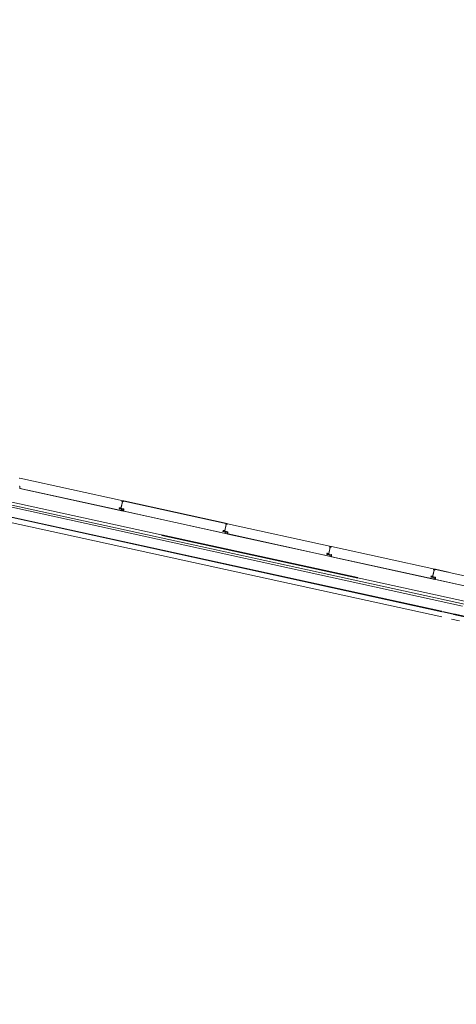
# Model space of a CAD drawing. Header units: metres. Extents: x 233012 to 233264, y 553571 to 554014.
# Tile 5 of 256: x 233050.55 to 233054.91, y 553701.98 to 553711.79. Entities that reach past the tile are written whole.
import ezdxf

# ---------------------------------------------------------------- set-up
doc = ezdxf.new("R2010")
doc.units = ezdxf.units.M
doc.linetypes.add('NLCS-HIDDEN', pattern=[4, 2, -2])
for name, color, linetype, lineweight in [('A-N---NPP', 251, 'NLCS-HIDDEN', 9), ('A-NA23_vloer', 252, 'Continuous', 0), ('A-NL$1B_3D-modellen_algemeen', 252, 'Continuous', 5), ('A-NL$1B_3D-modellen_algemeen-drsn', 252, 'Continuous', 5)]:
    doc.layers.add(name, color=color, linetype=linetype, lineweight=lineweight)

# ---------------------------------------------------------------- blocks, each defined once
blk = doc.blocks.new('NLRS_41_GM_WPB_waterslag_gen_mie - waterslag-5582888-01_Situatie')
at = {"layer": 'A-NL$1B_3D-modellen_algemeen'}
blk.add_line((19.38, 0.279), (51.27, 0.279), dxfattribs=at)
blk = doc.blocks.new('NLRS_90_GM_groen wand_mie - NLRS_90_GM_groen wand_mie-7333991-01_Situatie')
at = {"layer": 'A-NL$1B_3D-modellen_algemeen'}
for p, q in [((2.66, 0.15), (2.58, 0.15)), ((7.48, 0.15), (2.76, 0.15)), ((2.58, 0), (7.48, 0))]:
    blk.add_line(p, q, dxfattribs=at)
at = {"layer": 'A-NL$1B_3D-modellen_algemeen-drsn'}
for p, q in [((2.65, 0.1), (-2.27, 0.1)), ((2.765, 0.1), (2.655, 0.1)), ((7.47, 0.1), (2.77, 0.1)), ((-2.27, 0.095), (2.65, 0.095)), ((2.655, 0.095), (2.765, 0.095)), ((2.77, 0.095), (7.47, 0.095))]:
    blk.add_line(p, q, dxfattribs=at)

msp = doc.modelspace()

# ---------------------------------------------------------------- linework, layer by layer
at = {"layer": 'A-N---NPP', "lineweight": 35}
msp.add_line((233163.335, 553682.2875), (233034.9137, 553710.3894), dxfattribs=at)
at = {"layer": 'A-NA23_vloer', "flags": 128}
msp.add_lwpolyline([(233189.7304, 553676.5115), (233188.6615, 553671.627), (233028.9605, 553706.5739), (233096.3338, 554014.4585), (233264.2582, 553977.7124), (233263.9339, 553967.3248), (233258.9348, 553967.4302), (233259.131, 553973.716), (233100.1493, 554008.5053), (233034.9138, 553710.3894), (233189.7304, 553676.5115)], dxfattribs=at)
at = {"layer": 'A-NL$1B_3D-modellen_algemeen-drsn'}
for p, q in [((233050.5547, 553707.2217), (233051.5858, 553706.996)), ((233051.5862, 553706.997), (233050.5549, 553707.2227)), ((233050.555, 553707.1396), (233050.5555, 553707.1202)), ((233050.5555, 553707.1202), (233051.5848, 553706.8949)), ((233050.5564, 553707.1238), (233050.556, 553707.1397)), ((233050.5595, 553707.1203), (233051.5811, 553706.8967)), ((233051.5769, 553706.9887), (233051.563, 553706.9252)), ((233051.5635, 553706.9273), (233051.5767, 553706.9875)), ((233051.5856, 553706.9945), (233051.5732, 553706.9948)), ((233051.5732, 553706.9938), (233051.5857, 553706.9935)), ((233052.6213, 553706.7694), (233051.5902, 553706.9951)), ((233052.6216, 553706.7704), (233051.5904, 553706.9961)), ((233051.5469, 553706.9172), (233051.564, 553706.9135)), ((233051.5642, 553706.9145), (233051.5471, 553706.9182)), ((233051.549, 553706.9276), (233051.5617, 553706.926)), ((233051.5491, 553706.9286), (233051.5618, 553706.927)), ((233051.5523, 553706.9177), (233051.5631, 553706.9154)), ((233051.5525, 553706.9187), (233051.5633, 553706.9163)), ((233051.5861, 553706.9056), (233051.5696, 553706.9092)), ((233051.5699, 553706.9195), (233051.5885, 553706.9154)), ((233051.5863, 553706.9066), (233051.5699, 553706.9102)), ((233051.5887, 553706.9164), (233051.5701, 553706.9205)), ((233051.5905, 553706.913), (233051.591, 553706.8936)), ((233051.591, 553706.8936), (233052.6203, 553706.6683)), ((233051.5919, 553706.8973), (233051.5915, 553706.9131)), ((233052.6166, 553706.6702), (233051.595, 553706.8937)), ((233052.6124, 553706.7621), (233052.5985, 553706.6986)), ((233052.599, 553706.7007), (233052.6122, 553706.7609)), ((233052.6087, 553706.7682), (233052.6211, 553706.7679)), ((233052.6087, 553706.7672), (233052.6212, 553706.7669)), ((233052.6257, 553706.7685), (233053.6568, 553706.5429)), ((233053.6571, 553706.5438), (233052.6259, 553706.7695)), ((233052.5995, 553706.6869), (233052.5824, 553706.6906)), ((233052.5997, 553706.6879), (233052.5826, 553706.6916)), ((233052.5845, 553706.701), (233052.5972, 553706.6994)), ((233052.5846, 553706.702), (233052.5973, 553706.7004)), ((233052.5878, 553706.6911), (233052.5986, 553706.6888)), ((233052.5988, 553706.6897), (233052.588, 553706.6921)), ((233052.6216, 553706.679), (233052.6051, 553706.6826)), ((233052.6218, 553706.68), (233052.6053, 553706.6836)), ((233052.6054, 553706.6929), (233052.624, 553706.6888)), ((233052.6056, 553706.6939), (233052.6242, 553706.6898)), ((233052.626, 553706.6864), (233052.6265, 553706.667)), ((233052.6265, 553706.667), (233053.6558, 553706.4417)), ((233052.627, 553706.6865), (233052.6274, 553706.6707)), ((233052.6305, 553706.6671), (233053.6521, 553706.4436)), ((233053.635, 553706.4603), (233053.6179, 553706.4641)), ((233053.6352, 553706.4613), (233053.6181, 553706.465)), ((233053.6199, 553706.4744), (233053.6327, 553706.4728)), ((233053.6328, 553706.4738), (233053.6201, 553706.4754)), ((233053.6233, 553706.4645), (233053.6341, 553706.4622)), ((233053.6343, 553706.4631), (233053.6235, 553706.4655)), ((233053.6479, 553706.5355), (233053.634, 553706.472)), ((233053.6345, 553706.4741), (233053.6477, 553706.5343)), ((233053.6409, 553706.4663), (233053.6595, 553706.4622)), ((233053.6411, 553706.4673), (233053.6597, 553706.4632)), ((233053.6442, 553706.5416), (233053.6566, 553706.5414)), ((233053.6442, 553706.5406), (233053.6567, 553706.5404)), ((233054.6923, 553706.3163), (233053.6612, 553706.5419)), ((233054.6926, 553706.3172), (233053.6614, 553706.5429)), ((233053.6571, 553706.4524), (233053.6406, 553706.456)), ((233053.6573, 553706.4534), (233053.6408, 553706.457)), ((233053.6615, 553706.4599), (233053.662, 553706.4404)), ((233053.662, 553706.4404), (233054.6913, 553706.2151)), ((233053.6629, 553706.4441), (233053.6625, 553706.4599)), ((233054.6876, 553706.217), (233053.666, 553706.4405)), ((233054.6834, 553706.3089), (233054.6695, 553706.2454)), ((233054.67, 553706.2475), (233054.6832, 553706.3077)), ((233054.6921, 553706.3148), (233054.6797, 553706.315)), ((233054.6797, 553706.314), (233054.6922, 553706.3138)), ((233055.7278, 553706.0897), (233054.6967, 553706.3153)), ((233054.8272, 553706.2878), (233054.6969, 553706.3163)), ((233054.6534, 553706.2375), (233054.6705, 553706.2337)), ((233054.6707, 553706.2347), (233054.6536, 553706.2384)), ((233054.6554, 553706.2479), (233054.6682, 553706.2462)), ((233054.6556, 553706.2488), (233054.6683, 553706.2472)), ((233054.6588, 553706.2379), (233054.6696, 553706.2356)), ((233054.659, 553706.2389), (233054.6698, 553706.2365)), ((233054.6761, 553706.2294), (233054.6926, 553706.2258)), ((233054.6763, 553706.2397), (233054.695, 553706.2356)), ((233054.6928, 553706.2268), (233054.6763, 553706.2304)), ((233054.6766, 553706.2407), (233054.6952, 553706.2366)), ((233054.697, 553706.2333), (233054.6975, 553706.2138)), ((233054.6975, 553706.2138), (233055.7268, 553705.9885)), ((233054.6984, 553706.2175), (233054.698, 553706.2333)), ((233055.7231, 553705.9904), (233054.7015, 553706.2139))]:
    msp.add_line(p, q, dxfattribs=at)
for centre, major_axis, start_param, end_param in [((233050.5545, 553707.2207), (-0.00086, 0.0018), 5.621896, 7.192692), ((233050.5545, 553707.2207), (0.000108, 0.000994), 6.17547, 7.746266), ((233050.5545, 553707.2207), (0.000108, 0.000994), 6.17547, 7.746266), ((233050.5525, 553707.1396), (-0.00137, 0.00209), 4.158872, 5.48877), ((233050.5525, 553707.1396), (0.0018, 0.003), 5.278697, 6.608595), ((233050.5604, 553707.1242), (0.00136, 0.00376), 2.009195, 3.273161), ((233050.5604, 553707.1242), (0.0034, 0.00211), 2.677799, 3.941765), ((233051.573, 553706.9914), (0.00122, 0.00157), 1.91837, 3.586957), ((233051.5731, 553706.9918), (-0.00095, 0.00176), 5.770125, 7.241858), ((233051.5734, 553706.9918), (-0.00126, 0.00031), 4.933576, 7.877773), ((233051.5734, 553706.9918), (0.000291, 0.000034), 1.43767, 4.381867), ((233051.5734, 553706.9918), (0.000275, 0.000102), 1.198998, 4.143195), ((233051.5757, 553706.9877), (0.00096, 0.000281), 5.782771, 7.353567), ((233051.576, 553706.9889), (0.000467, 0.000884), 4.982599, 6.553395), ((233051.583, 553706.9919), (0.000113, 0.000994), 5.278694, 6.377924), ((233051.5857, 553706.9932), (0.0013, 0.0027), 2.472128, 4.943664), ((233051.5857, 553706.9932), (0.00023, 0.00299), 2.099436, 4.570971), ((233051.5857, 553706.9932), (0.00017, 0.00199), 2.107302, 4.578591), ((233051.5855, 553706.9953), (0.000186, 0.000778), 3.553873, 6.047935), ((233051.5855, 553706.9953), (0.000626, 0.000498), 4.217951, 6.712014), ((233051.5855, 553706.9953), (0.00162, 0.00078), 4.375637, 7.020115), ((233051.59, 553706.9941), (-0.00138, 0.00145), 5.307534, 6.87833), ((233051.59, 553706.9941), (0.001, 0.000016), 1.338972, 2.909768), ((233051.59, 553706.9941), (0.001, 0.000016), 1.338972, 2.909768), ((233051.5477, 553706.9207), (0.00195, 0.00157), 2.248479, 3.819275), ((233051.5486, 553706.9252), (0.0008, 0.00341), 0.10204, 1.58557), ((233051.5486, 553706.9252), (-0.00131, 0.00325), 5.771075, 7.254605), ((233051.5486, 553706.9252), (-0.00021, 0.00249), 6.072483, 7.556013), ((233051.553, 553706.9208), (-0.00094, 0.00306), 1.055608, 2.626404), ((233051.5533, 553706.9225), (0.00204, 0.00246), 0.564994, 2.048524), ((233051.553, 553706.9208), (-0.00023, 0.00219), 1.249046, 2.819842), ((233051.553, 553706.9208), (-0.00023, 0.00219), 1.249046, 2.819842), ((233051.5533, 553706.9225), (-0.00177, 0.00131), 5.221733, 6.705263), ((233051.5533, 553706.9225), (-0.00208, 0.00072), 4.916898, 6.400428), ((233051.5616, 553706.9272), (-0.00341, 0.00077), 1.664264, 2.402198), ((233051.5616, 553706.9272), (0.00012, 0.0035), 3.048082, 3.786017), ((233051.5616, 553706.9272), (-0.00152, 0.00199), 2.360264, 3.114134), ((233051.5619, 553706.9276), (-0.00165, 0.00011), 1.506714, 2.990244), ((233051.5619, 553706.9276), (0.000641, 0.000109), 4.416483, 5.900013), ((233051.5619, 553706.9276), (-0.00057, 0.000312), 1.943046, 3.426576), ((233051.5638, 553706.9185), (-0.00052, 0.00316), 2.764345, 4.299093), ((233051.5638, 553706.9185), (-0.00029, 0.00218), 2.796726, 4.331349), ((233051.5638, 553706.9185), (0.00005, 0.0022), 2.951707, 4.48633), ((233051.5635, 553706.9114), (0.00217, 0.00036), 0.630078, 1.188935), ((233051.5635, 553706.9114), (-0.00174, 0.00135), 4.599391, 5.158248), ((233051.5635, 553706.9114), (-0.00124, 0.00295), 5.110644, 5.6695), ((233051.5693, 553706.9171), (-0.00322, 0.00138), 4.902642, 6.438001), ((233051.5693, 553706.9171), (0.00278, 0.00212), 0.704419, 2.239778), ((233051.5693, 553706.9171), (0.00247, -0.0004), 1.517566, 3.052924), ((233051.5704, 553706.9126), (0.00093, 0.00337), 2.635896, 3.194753), ((233051.5704, 553706.9126), (0.00323, 0.00136), 3.539847, 4.098704), ((233051.5704, 553706.9126), (0.00226, 0.00108), 3.492243, 4.051099), ((233051.582, 553706.9009), (-0.00022, 0.00419), 2.873002, 4.180409), ((233051.582, 553706.9009), (-0.00408, 0.001), 1.594776, 2.902183), ((233051.5856, 553706.9034), (0.0005, 0.00214), 4.463774, 6.297959), ((233051.5856, 553706.9034), (0.00207, 0.00244), 4.936627, 6.770812), ((233051.588, 553706.913), (-0.00108, 0.00225), 4.29038, 5.620278), ((233051.588, 553706.913), (0.0032, 0.00143), 5.888446, 7.218344), ((233051.588, 553706.913), (-0.00217, 0.00275), 4.069193, 5.39909), ((233051.5959, 553706.8976), (-0.00267, 0.00298), 0.931354, 2.19532), ((233051.5959, 553706.8976), (0.00344, 0.00203), 2.699863, 3.963829), ((233052.6085, 553706.7648), (-0.00186, 0.00069), 0.040866, 1.709453), ((233052.6086, 553706.7652), (0.00195, 0.00045), 1.326327, 2.798059), ((233052.6089, 553706.7652), (-0.00126, 0.00031), 4.933576, 7.877773), ((233052.6089, 553706.7652), (0.000291, 0.000034), 1.43767, 4.381867), ((233052.6089, 553706.7652), (0.000275, 0.000102), 1.198998, 4.143195), ((233052.6112, 553706.7611), (0.000608, 0.000794), 5.150418, 6.721214), ((233052.6115, 553706.7623), (0.000467, 0.000884), 4.982599, 6.553395), ((233052.6185, 553706.7653), (0.000113, 0.000994), 5.278694, 6.377924), ((233052.6212, 553706.7666), (0.0013, 0.0027), 2.472128, 4.943664), ((233052.6212, 553706.7666), (0.00023, 0.00299), 2.099436, 4.570971), ((233052.6212, 553706.7666), (0.00017, 0.00199), 2.107302, 4.578591), ((233052.621, 553706.7687), (0.000117, 0.000791), 3.465414, 5.959476), ((233052.621, 553706.7687), (-0.000547, 0.000584), 2.566065, 5.060127), ((233052.621, 553706.7687), (-0.00075, 0.00164), 2.825219, 5.469697), ((233052.6255, 553706.7675), (-0.00138, 0.00145), 5.307534, 6.87833), ((233052.6255, 553706.7675), (0.001, 0.000016), 1.338972, 2.909768), ((233052.6255, 553706.7675), (0.001, 0.000016), 1.338972, 2.909768), ((233052.5831, 553706.6941), (-0.0033, 0.00116), 0.122489, 1.693286), ((233052.5831, 553706.6941), (-0.0033, 0.00116), 0.122489, 1.693286), ((233052.5831, 553706.6941), (-0.0016, 0.00192), 0.662909, 2.233706), ((233052.5841, 553706.6986), (0.0035, -0.00014), 1.481303, 2.964833), ((233052.5841, 553706.6986), (-0.00319, 0.00145), 5.011082, 6.494612), ((233052.5841, 553706.6986), (-0.00209, 0.00137), 5.162977, 6.646507), ((233052.5885, 553706.6943), (-0.00094, 0.00306), 1.055608, 2.626404), ((233052.5888, 553706.6959), (0.00204, 0.00246), 0.564994, 2.048524), ((233052.5885, 553706.6943), (-0.00023, 0.00219), 1.249046, 2.819842), ((233052.5885, 553706.6943), (-0.00023, 0.00219), 1.249046, 2.819842), ((233052.5888, 553706.6959), (-0.00177, 0.00131), 5.221733, 6.705263), ((233052.5888, 553706.6959), (-0.00208, 0.00072), 4.916898, 6.400428), ((233052.5971, 553706.7006), (-0.00341, 0.00077), 1.664264, 2.402198), ((233052.5971, 553706.7006), (0.00012, 0.0035), 3.048082, 3.786017), ((233052.5971, 553706.7006), (-0.00152, 0.00199), 2.360264, 3.114134), ((233052.5974, 553706.701), (0.00153, 0.00061), 4.202447, 5.685977), ((233052.5974, 553706.701), (0.000281, 0.000586), 3.460683, 4.944212), ((233052.5974, 553706.701), (0.000634, 0.000142), 4.363322, 5.846852), ((233052.5993, 553706.6919), (-0.00052, 0.00316), 2.764345, 4.299093), ((233052.5993, 553706.6919), (-0.00029, 0.00218), 2.796726, 4.331349), ((233052.5993, 553706.6919), (0.00005, 0.0022), 2.951707, 4.48633), ((233052.599, 553706.6848), (0.00113, 0.00189), 6.046079, 6.604935), ((233052.599, 553706.6848), (0.00166, 0.00144), 0.083893, 0.64275), ((233052.599, 553706.6848), (0.00056, 0.00315), 5.686243, 6.2451), ((233052.6048, 553706.6905), (-0.00322, 0.00138), 4.902642, 6.438001), ((233052.6048, 553706.6905), (0.00278, 0.00212), 0.704419, 2.239778), ((233052.6048, 553706.6905), (0.00247, -0.0004), 1.517566, 3.052924), ((233052.6059, 553706.686), (0.00295, 0.00188), 3.371735, 3.930592), ((233052.6059, 553706.686), (0.0035, -0.00016), 3.985195, 4.544052), ((233052.6059, 553706.686), (0.00225, 0.00108), 3.490623, 4.04948), ((233052.6175, 553706.6743), (-0.00007, 0.0042), 2.909966, 4.217373), ((233052.6175, 553706.6743), (0.0024, 0.00345), 3.534291, 4.841698), ((233052.6211, 553706.6768), (0.0014, 0.0017), 4.924274, 6.758459), ((233052.6211, 553706.6768), (0.00205, 0.00081), 5.42827, 7.262456), ((233052.6211, 553706.6768), (0.00282, 0.00151), 5.313654, 7.14784), ((233052.6235, 553706.6864), (-0.00108, 0.00225), 4.29038, 5.620278), ((233052.6235, 553706.6864), (0.0032, 0.00143), 5.888446, 7.218344), ((233052.6235, 553706.6864), (-0.00217, 0.00275), 4.069193, 5.39909), ((233052.6314, 553706.671), (-0.00267, 0.00298), 0.931354, 2.19532), ((233052.6314, 553706.671), (0.00344, 0.00203), 2.699863, 3.963829), ((233053.6186, 553706.4675), (-0.0033, 0.00116), 0.122489, 1.693286), ((233053.6186, 553706.4675), (-0.0033, 0.00116), 0.122489, 1.693286), ((233053.6186, 553706.4675), (-0.0016, 0.00192), 0.662909, 2.233706), ((233053.6196, 553706.472), (0.0035, -0.00014), 1.481303, 2.964833), ((233053.6196, 553706.472), (-0.00319, 0.00145), 5.011082, 6.494612), ((233053.6196, 553706.472), (-0.00209, 0.00137), 5.162977, 6.646507), ((233053.624, 553706.4677), (-0.00094, 0.00306), 1.055608, 2.626404), ((233053.6243, 553706.4693), (0.00204, 0.00246), 0.564994, 2.048524), ((233053.624, 553706.4677), (-0.00023, 0.00219), 1.249046, 2.819842), ((233053.624, 553706.4677), (-0.00023, 0.00219), 1.249046, 2.819842), ((233053.6243, 553706.4693), (-0.00177, 0.00131), 5.221733, 6.705263), ((233053.6243, 553706.4693), (-0.00208, 0.00072), 4.916898, 6.400428), ((233053.6326, 553706.474), (-0.00341, 0.00077), 1.664264, 2.402198), ((233053.6326, 553706.474), (0.00012, 0.0035), 3.048082, 3.786017), ((233053.6326, 553706.474), (-0.00152, 0.00199), 2.360264, 3.114134), ((233053.6329, 553706.4744), (0.00153, 0.00061), 4.202447, 5.685977), ((233053.6329, 553706.4744), (0.000281, 0.000586), 3.460683, 4.944212), ((233053.6329, 553706.4744), (0.000634, 0.000142), 4.363322, 5.846852), ((233053.6348, 553706.4653), (-0.00052, 0.00316), 2.764345, 4.299093), ((233053.6348, 553706.4653), (-0.00029, 0.00218), 2.796726, 4.331349), ((233053.6348, 553706.4653), (0.00005, 0.0022), 2.951707, 4.48633), ((233053.6403, 553706.4639), (-0.00322, 0.00138), 4.902642, 6.438001), ((233053.6403, 553706.4639), (0.00278, 0.00212), 0.704419, 2.239778), ((233053.6403, 553706.4639), (0.00247, -0.0004), 1.517566, 3.052924), ((233053.644, 553706.5382), (-0.00186, 0.00069), 0.040866, 1.709453), ((233053.6441, 553706.5386), (0.00195, 0.00045), 1.326327, 2.798059), ((233053.6444, 553706.5386), (-0.00126, 0.00031), 4.933576, 7.877773), ((233053.6444, 553706.5386), (0.000291, 0.000034), 1.43767, 4.381867), ((233053.6444, 553706.5386), (0.000275, 0.000102), 1.198998, 4.143195), ((233053.6467, 553706.5346), (0.000608, 0.000794), 5.150418, 6.721214), ((233053.647, 553706.5357), (0.000467, 0.000884), 4.982599, 6.553395), ((233053.654, 553706.5387), (0.000113, 0.000994), 5.278694, 6.377924), ((233053.6567, 553706.54), (0.0013, 0.0027), 2.472128, 4.943664), ((233053.6567, 553706.54), (0.00023, 0.00299), 2.099436, 4.570971), ((233053.6567, 553706.54), (0.00017, 0.00199), 2.107302, 4.578591), ((233053.6565, 553706.5421), (0.000117, 0.000791), 3.465414, 5.959476), ((233053.6565, 553706.5421), (-0.000547, 0.000584), 2.566065, 5.060127), ((233053.6565, 553706.5421), (-0.00075, 0.00164), 2.825219, 5.469697), ((233053.661, 553706.5409), (-0.00138, 0.00145), 5.307534, 6.87833), ((233053.659, 553706.4598), (-0.00108, 0.00225), 4.29038, 5.620278), ((233053.659, 553706.4598), (0.0032, 0.00143), 5.888446, 7.218344), ((233053.659, 553706.4598), (-0.00217, 0.00275), 4.069193, 5.39909), ((233053.661, 553706.5409), (0.001, 0.000016), 1.338972, 2.909768), ((233053.661, 553706.5409), (0.001, 0.000016), 1.338972, 2.909768), ((233053.6345, 553706.4582), (0.00113, 0.00189), 6.046079, 6.604935), ((233053.6345, 553706.4582), (0.00166, 0.00144), 0.083893, 0.64275), ((233053.6345, 553706.4582), (0.00056, 0.00315), 5.686243, 6.2451), ((233053.6414, 553706.4594), (0.00295, 0.00188), 3.371735, 3.930592), ((233053.6414, 553706.4594), (0.0035, -0.00016), 3.985195, 4.544052), ((233053.6414, 553706.4594), (0.00225, 0.00108), 3.490623, 4.04948), ((233053.653, 553706.4477), (-0.00007, 0.0042), 2.909966, 4.217373), ((233053.653, 553706.4477), (0.0024, 0.00345), 3.534291, 4.841698), ((233053.6566, 553706.4503), (0.0014, 0.0017), 4.924274, 6.758459), ((233053.6566, 553706.4503), (0.00205, 0.00081), 5.42827, 7.262456), ((233053.6566, 553706.4503), (0.00282, 0.00151), 5.313654, 7.14784), ((233053.6669, 553706.4444), (-0.00267, 0.00298), 0.931354, 2.19532), ((233053.6669, 553706.4444), (0.00344, 0.00203), 2.699863, 3.963829), ((233054.6795, 553706.3116), (-0.00186, 0.00069), 0.040866, 1.709453), ((233054.6796, 553706.312), (0.00195, 0.00045), 1.326327, 2.798059), ((233054.6799, 553706.312), (-0.00126, 0.00031), 4.933576, 7.877773), ((233054.6799, 553706.312), (0.000291, 0.000034), 1.43767, 4.381867), ((233054.6799, 553706.312), (0.000275, 0.000102), 1.198998, 4.143195), ((233054.6822, 553706.308), (0.000608, 0.000794), 5.150418, 6.721214), ((233054.6825, 553706.3091), (0.000467, 0.000884), 4.982599, 6.553395), ((233054.6895, 553706.3121), (0.000113, 0.000994), 5.278694, 6.377924), ((233054.6922, 553706.3134), (0.0013, 0.0027), 2.472128, 4.943664), ((233054.6922, 553706.3134), (0.00023, 0.00299), 2.099436, 4.570971), ((233054.6922, 553706.3134), (0.00017, 0.00199), 2.107302, 4.578591), ((233054.692, 553706.3155), (0.000117, 0.000791), 3.465414, 5.959476), ((233054.692, 553706.3155), (-0.000547, 0.000584), 2.566065, 5.060127), ((233054.692, 553706.3155), (-0.00075, 0.00164), 2.825219, 5.469697), ((233054.6965, 553706.3143), (-0.00138, 0.00145), 5.307534, 6.87833), ((233054.6965, 553706.3143), (0.001, 0.000016), 1.338972, 2.909768), ((233054.6965, 553706.3143), (0.001, 0.000016), 1.338972, 2.909768), ((233054.6541, 553706.2409), (-0.0033, 0.00116), 0.122489, 1.693286), ((233054.6541, 553706.2409), (-0.0033, 0.00116), 0.122489, 1.693286), ((233054.6541, 553706.2409), (-0.0016, 0.00192), 0.662909, 2.233706), ((233054.6551, 553706.2454), (0.0035, -0.00014), 1.481303, 2.964833), ((233054.6551, 553706.2454), (-0.00319, 0.00145), 5.011082, 6.494612), ((233054.6551, 553706.2454), (-0.00209, 0.00137), 5.162977, 6.646507), ((233054.6595, 553706.2411), (-0.00094, 0.00306), 1.055608, 2.626404), ((233054.6598, 553706.2427), (0.00204, 0.00246), 0.564994, 2.048524), ((233054.6595, 553706.2411), (-0.00023, 0.00219), 1.249046, 2.819842), ((233054.6595, 553706.2411), (-0.00023, 0.00219), 1.249046, 2.819842), ((233054.6598, 553706.2427), (-0.00177, 0.00131), 5.221733, 6.705263), ((233054.6598, 553706.2427), (-0.00208, 0.00072), 4.916898, 6.400428), ((233054.6681, 553706.2474), (-0.00341, 0.00077), 1.664264, 2.402198), ((233054.6681, 553706.2474), (0.00012, 0.0035), 3.048082, 3.786017), ((233054.6681, 553706.2474), (-0.00152, 0.00199), 2.360264, 3.114134), ((233054.6684, 553706.2478), (0.00153, 0.00061), 4.202447, 5.685977), ((233054.6684, 553706.2478), (0.000281, 0.000586), 3.460683, 4.944212), ((233054.6684, 553706.2478), (0.000634, 0.000142), 4.363322, 5.846852), ((233054.6703, 553706.2387), (-0.00052, 0.00316), 2.764345, 4.299093), ((233054.6703, 553706.2387), (-0.00029, 0.00218), 2.796726, 4.331349), ((233054.6703, 553706.2387), (0.00005, 0.0022), 2.951707, 4.48633), ((233054.67, 553706.2316), (0.00113, 0.00189), 6.046079, 6.604935), ((233054.67, 553706.2316), (0.00166, 0.00144), 0.083893, 0.64275), ((233054.67, 553706.2316), (0.00056, 0.00315), 5.686243, 6.2451), ((233054.6758, 553706.2373), (-0.00322, 0.00138), 4.902642, 6.438001), ((233054.6758, 553706.2373), (0.00278, 0.00212), 0.704419, 2.239778), ((233054.6758, 553706.2373), (0.00247, -0.0004), 1.517566, 3.052924), ((233054.6769, 553706.2328), (0.00295, 0.00188), 3.371735, 3.930592), ((233054.6769, 553706.2328), (0.0035, -0.00016), 3.985195, 4.544052), ((233054.6769, 553706.2328), (0.00225, 0.00108), 3.490623, 4.04948), ((233054.6885, 553706.2211), (-0.00007, 0.0042), 2.909966, 4.217373), ((233054.6885, 553706.2211), (0.0024, 0.00345), 3.534291, 4.841698), ((233054.6921, 553706.2237), (0.0014, 0.0017), 4.924274, 6.758459), ((233054.6921, 553706.2237), (0.00205, 0.00081), 5.42827, 7.262456), ((233054.6921, 553706.2237), (0.00282, 0.00151), 5.313654, 7.14784), ((233054.6945, 553706.2332), (-0.00108, 0.00225), 4.29038, 5.620278), ((233054.6945, 553706.2332), (0.0032, 0.00143), 5.888446, 7.218344), ((233054.6945, 553706.2332), (-0.00217, 0.00275), 4.069193, 5.39909), ((233054.7024, 553706.2178), (-0.00267, 0.00298), 0.931354, 2.19532), ((233054.7024, 553706.2178), (0.00344, 0.00203), 2.699863, 3.963829)]:
    msp.add_ellipse(centre, major_axis=major_axis, ratio=1, start_param=start_param, end_param=end_param, dxfattribs=at)

# ---------------------------------------------------------------- block references
at = {"layer": 'A-NL$1B_3D-modellen_algemeen'}
for name, p, rotation in [('NLRS_41_GM_WPB_waterslag_gen_mie - waterslag-5582888-01_Situatie', (233085.052, 553699.6738), 167.6567290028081), ('NLRS_90_GM_groen wand_mie - NLRS_90_GM_groen wand_mie-7333991-01_Situatie', (233057.4886, 553705.3983), 167.6567290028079)]:
    msp.add_blockref(name, p, dxfattribs=dict(at, rotation=rotation))

doc.saveas('drawing.dxf')
